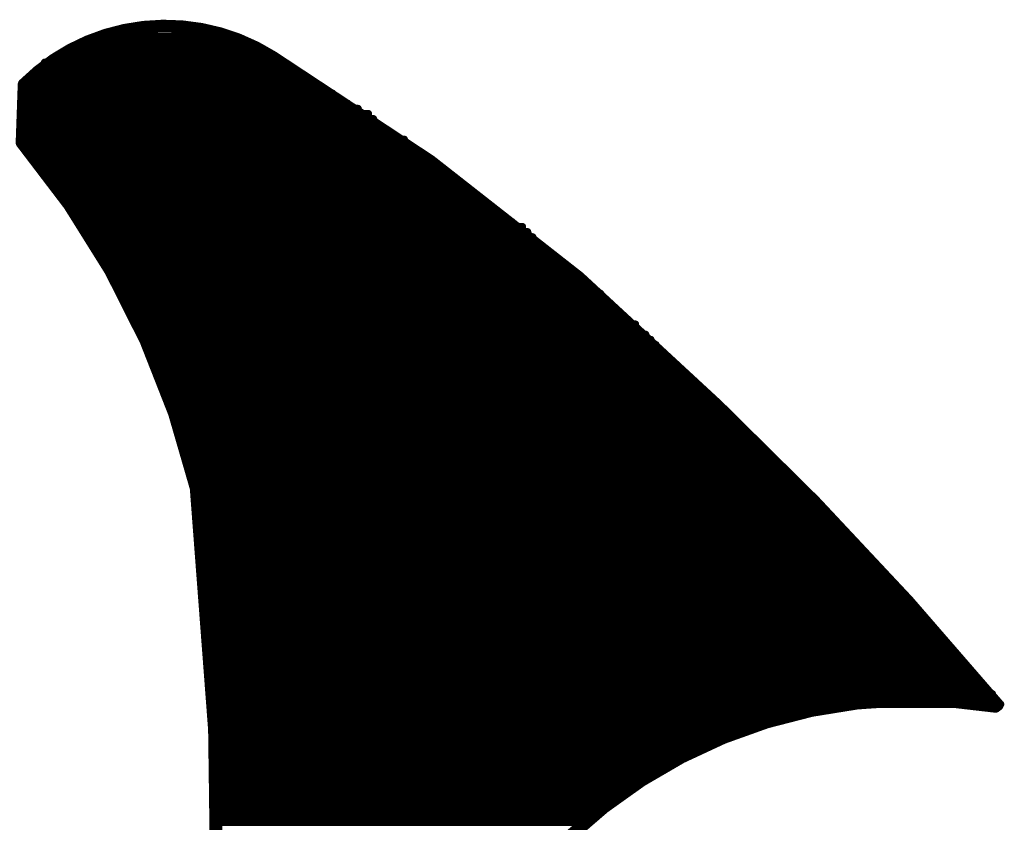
# Model space of a CAD drawing. Extents: x -3908 to 11948, y -2965 to 7442.
# Tile 22 of 43: x 3703 to 3856, y 1516 to 1641. Entities that reach past the tile are written whole.
import ezdxf

# ---------------------------------------------------------------- set-up
doc = ezdxf.new("R2010")
doc.units = 0
doc.header["$MEASUREMENT"] = 0
doc.layers.get('0').update_dxf_attribs({"linetype": 'CONTINUOUS'})
doc.layers.add('2D_LINE_26', color=7, linetype='CONTINUOUS')

# ---------------------------------------------------------------- blocks, each defined once
blk = doc.blocks.new('SMOOTH_1$2')
at = {"const_width": 0.6}
blk.add_lwpolyline([(-0.3, 0, 1), (0.3, 0, 1)], format="xyb", close=True, dxfattribs=at)
blk = doc.blocks.new('SMOOTH_2')
at = {"const_width": 1}
blk.add_lwpolyline([(-0.5, 0, 1), (0.5, 0, 1)], format="xyb", close=True, dxfattribs=at)
blk = doc.blocks.new('DRAWING_542')
at = {"layer": '2D_LINE_26', "const_width": 2}
for points in [[(171.6, 227.12, 0.028806), (128, 273.68, 0.061163), (58.72, 328, 0.351175), (20, 323.76), (19.68, 314.72, -0.115704), (46.8, 260.88, -0.046722), (48.32, 147.68)], [(49.44, 146.56), (74.32, 157.84, -0.121013), (99.84, 201.28, -0.258152), (171.28, 226.88)]]:
    blk.add_lwpolyline(points, format="xyb", dxfattribs=at)
at = {"layer": '2D_LINE_26', "const_width": 1.2}
for points in [[(31.84, 331.2), (51.44, 331.2)], [(28.4, 329.6), (55.68, 329.6)], [(30, 330.4), (53.6, 330.4)], [(24.96, 328), (58.08, 328)], [(26.32, 328.8), (56.4, 328.8)], [(22.4, 326.4), (60.96, 326.4)], [(23.2, 327.2), (59.52, 327.2)], [(20.8, 324.8), (62.4, 324.8)], [(21.6, 325.6), (62.32, 325.6)], [(20, 324), (64, 324)], [(20, 323.2), (66.4, 323.2)], [(20, 322.4), (68, 322.4)], [(20, 321.6), (68, 321.6)], [(20, 320.8), (70.4, 320.8)], [(20, 320), (72, 320)], [(20, 319.2), (73.6, 319.2)], [(20, 318.4), (74.4, 318.4)], [(20, 317.6), (75.2, 317.6)], [(20, 316.8), (76.08, 316.8)], [(20.8, 316), (77.28, 316)], [(20.8, 315.2), (79.2, 315.2)], [(20.8, 314.4), (79.04, 314.4)], [(21.6, 313.6), (80.64, 313.6)], [(21.6, 312.8), (81.84, 312.8)], [(22.4, 312), (82.48, 312)], [(22.4, 311.2), (84, 311.2)], [(23.28, 310.4), (85.6, 310.4)], [(24, 309.6), (86.32, 309.6)], [(24.8, 308.8), (87.12, 308.8)], [(25.6, 308), (88, 308)], [(25.6, 307.2), (89.6, 307.2)], [(27.2, 306.4), (90.16, 306.4)], [(26.8, 305.6), (91.44, 305.6)], [(28, 304.8), (92.4, 304.8)], [(28, 304), (93.52, 304)], [(28.48, 303.2), (94.72, 303.2)], [(29.6, 302.4), (95.92, 302.4)], [(29.6, 301.6), (97.6, 301.6)], [(30.4, 300.8), (98.4, 300.8)], [(31.2, 300), (99.2, 300)], [(31.2, 299.2), (99.68, 299.2)], [(32, 298.4), (100.8, 298.4)], [(32.8, 297.6), (101.44, 297.6)], [(32.8, 296.8), (102.48, 296.8)], [(32.8, 296), (104, 296)], [(33.6, 295.2), (104.4, 295.2)], [(33.6, 294.4), (105.6, 294.4)], [(33.6, 293.6), (106.4, 293.6)], [(35.2, 292.8), (107.2, 292.8)], [(36, 292), (108.8, 292)], [(36, 291.2), (109.76, 291.2)], [(36, 290.4), (110.4, 290.4)], [(36.8, 289.6), (111.36, 289.6)], [(36.8, 288.8), (111.84, 288.8)], [(36.8, 288), (112.8, 288)], [(38.4, 287.2), (113.6, 287.2)], [(38.4, 286.4), (115.2, 286.4)], [(38.4, 285.6), (115.12, 285.6)], [(38.4, 284.8), (116.8, 284.8)], [(39.2, 284), (117.6, 284)], [(39.2, 283.2), (118.4, 283.2)], [(39.2, 282.4), (118.4, 282.4)], [(40.8, 281.6), (120, 281.6)], [(40.8, 280.8), (120.8, 280.8)], [(41.6, 280), (121.44, 280)], [(41.6, 279.2), (122.4, 279.2)], [(41.6, 278.4), (122.4, 278.4)], [(41.6, 277.6), (123.2, 277.6)], [(41.6, 276.8), (124.72, 276.8)], [(42.4, 276), (125.36, 276)], [(42.4, 275.2), (126.08, 275.2)], [(42.4, 274.4), (126.4, 274.4)], [(43.28, 273.6), (127.68, 273.6)], [(44, 272.8), (128, 272.8)], [(44, 272), (128.8, 272)], [(44, 271.2), (130.4, 271.2)], [(44.8, 270.4), (131.12, 270.4)], [(44.8, 269.6), (131.2, 269.6)], [(44.8, 268.8), (132, 268.8)], [(44.8, 268), (133.44, 268)], [(44.8, 267.2), (133.6, 267.2)], [(45.36, 266.4), (134.4, 266.4)], [(45.6, 264.8), (136.88, 264.8)], [(45.84, 265.6), (136, 265.6)], [(46, 264), (136.8, 264)], [(46.16, 263.2), (138.4, 263.2)], [(46.24, 262.4), (139.12, 262.4)], [(46.32, 261.6), (139.2, 261.6)], [(47.2, 260.8), (140, 260.8)], [(47.2, 260), (141.68, 260)], [(47.2, 259.2), (142.4, 259.2)], [(47.2, 258.4), (142.4, 258.4)], [(47.2, 257.6), (143.2, 257.6)], [(47.2, 256.8), (144.64, 256.8)], [(47.2, 256), (145.28, 256)], [(47.2, 255.2), (145.6, 255.2)], [(47.2, 254.4), (146.4, 254.4)], [(47.2, 253.6), (147.84, 253.6)], [(47.2, 252.8), (148, 252.8)], [(47.6, 252), (148.8, 252)], [(47.6, 251.2), (148.8, 251.2)], [(48, 250.4), (150.4, 250.4)], [(48, 249.6), (151.2, 249.6)], [(48, 248.8), (152, 248.8)], [(48, 248), (152, 248)], [(48, 247.2), (153.6, 247.2)], [(48, 246.4), (154.4, 246.4)], [(48, 245.6), (154.4, 245.6)], [(48, 244.8), (156, 244.8)], [(48, 244), (156, 244)], [(48, 243.2), (157.6, 243.2)], [(48.4, 242.4), (157.6, 242.4)], [(48.4, 241.6), (158, 241.6)], [(48.56, 240.8), (158.64, 240.8)], [(48.64, 240), (159.44, 240)], [(49.6, 239.2), (160, 239.2)], [(49.6, 238.4), (161.12, 238.4)], [(49.6, 237.6), (162.08, 237.6)], [(49.6, 236.8), (162.72, 236.8)], [(49.6, 236), (163.52, 236)], [(49.6, 235.2), (164.24, 235.2)], [(49.6, 234.4), (165.04, 234.4)], [(49.6, 233.6), (165.76, 233.6)], [(49.6, 232.8), (166.48, 232.8)], [(49.6, 232), (167.36, 232)], [(49.6, 231.2), (168.32, 231.2)], [(49.6, 230.4), (168.8, 230.4)], [(49.6, 229.6), (169.76, 229.6)], [(49.6, 228.8), (170.8, 228.8)], [(49.6, 228), (171.28, 228)], [(49.6, 227.2), (172.08, 227.2)], [(49.6, 226.4), (142.4, 226.4)], [(49.6, 225.6), (140.08, 225.6)], [(49.6, 224.8), (137.6, 224.8)], [(49.6, 224), (133.6, 224)], [(49.6, 223.2), (132.96, 223.2)], [(49.6, 222.4), (131.2, 222.4)], [(49.6, 221.6), (128.8, 221.6)], [(50.4, 220.8), (125.6, 220.8)], [(50.4, 220), (124, 220)], [(50.4, 219.2), (123.2, 219.2)], [(50.4, 218.4), (121.6, 218.4)], [(50.4, 217.6), (120, 217.6)], [(50.4, 216.8), (118.4, 216.8)], [(50.4, 216), (117.04, 216)], [(50.4, 215.2), (115.2, 215.2)], [(50.4, 214.4), (115.2, 214.4)], [(50.4, 213.6), (113.68, 213.6)], [(50.4, 212.8), (112.8, 212.8)], [(50.4, 212), (111.12, 212)], [(50.4, 211.2), (110.16, 211.2)], [(50.4, 210.4), (109.6, 210.4)], [(50.4, 209.6), (108, 209.6)], [(50.4, 208.8), (107.2, 208.8)]]:
    blk.add_lwpolyline(points, dxfattribs=at)
at = {"layer": '2D_LINE_26'}
for name, p in [('SMOOTH_1$2', (31.84, 331.2)), ('SMOOTH_1$2', (51.44, 331.2)), ('SMOOTH_1$2', (28.4, 329.6)), ('SMOOTH_1$2', (30, 330.4)), ('SMOOTH_1$2', (53.6, 330.4)), ('SMOOTH_1$2', (55.68, 329.6)), ('SMOOTH_1$2', (24.96, 328)), ('SMOOTH_1$2', (26.32, 328.8)), ('SMOOTH_1$2', (56.4, 328.8)), ('SMOOTH_1$2', (58.08, 328)), ('SMOOTH_2', (58.72, 328)), ('SMOOTH_1$2', (22.4, 326.4)), ('SMOOTH_1$2', (23.2, 327.2)), ('SMOOTH_1$2', (59.52, 327.2)), ('SMOOTH_1$2', (60.96, 326.4)), ('SMOOTH_1$2', (20.8, 324.8)), ('SMOOTH_1$2', (21.6, 325.6)), ('SMOOTH_1$2', (62.32, 325.6)), ('SMOOTH_1$2', (62.4, 324.8)), ('SMOOTH_2', (20, 323.76)), ('SMOOTH_1$2', (20, 324)), ('SMOOTH_1$2', (20, 323.2)), ('SMOOTH_1$2', (64, 324)), ('SMOOTH_1$2', (66.4, 323.2)), ('SMOOTH_1$2', (20, 322.4)), ('SMOOTH_1$2', (20, 321.6)), ('SMOOTH_1$2', (68, 322.4)), ('SMOOTH_1$2', (68, 321.6)), ('SMOOTH_1$2', (20, 320.8)), ('SMOOTH_1$2', (20, 320)), ('SMOOTH_1$2', (70.4, 320.8)), ('SMOOTH_1$2', (72, 320)), ('SMOOTH_1$2', (20, 319.2)), ('SMOOTH_1$2', (73.6, 319.2)), ('SMOOTH_1$2', (20, 318.4)), ('SMOOTH_1$2', (20, 317.6)), ('SMOOTH_1$2', (74.4, 318.4)), ('SMOOTH_1$2', (75.2, 317.6)), ('SMOOTH_1$2', (20, 316.8)), ('SMOOTH_1$2', (20.8, 316)), ('SMOOTH_1$2', (76.08, 316.8)), ('SMOOTH_1$2', (77.28, 316)), ('SMOOTH_2', (19.68, 314.72)), ('SMOOTH_1$2', (20.8, 315.2)), ('SMOOTH_1$2', (20.8, 314.4)), ('SMOOTH_1$2', (79.04, 314.4)), ('SMOOTH_1$2', (79.2, 315.2)), ('SMOOTH_1$2', (21.6, 313.6)), ('SMOOTH_1$2', (21.6, 312.8)), ('SMOOTH_1$2', (80.64, 313.6)), ('SMOOTH_1$2', (81.84, 312.8)), ('SMOOTH_1$2', (22.4, 312)), ('SMOOTH_1$2', (22.4, 311.2)), ('SMOOTH_1$2', (82.48, 312)), ('SMOOTH_1$2', (84, 311.2)), ('SMOOTH_1$2', (23.28, 310.4)), ('SMOOTH_1$2', (24, 309.6)), ('SMOOTH_1$2', (85.6, 310.4)), ('SMOOTH_1$2', (86.32, 309.6)), ('SMOOTH_1$2', (24.8, 308.8)), ('SMOOTH_1$2', (25.6, 308)), ('SMOOTH_1$2', (87.12, 308.8)), ('SMOOTH_1$2', (88, 308)), ('SMOOTH_1$2', (25.6, 307.2)), ('SMOOTH_1$2', (27.2, 306.4)), ('SMOOTH_1$2', (89.6, 307.2)), ('SMOOTH_1$2', (90.16, 306.4)), ('SMOOTH_1$2', (26.8, 305.6)), ('SMOOTH_1$2', (28, 304.8)), ('SMOOTH_1$2', (91.44, 305.6)), ('SMOOTH_1$2', (92.4, 304.8)), ('SMOOTH_1$2', (28, 304)), ('SMOOTH_1$2', (28.48, 303.2)), ('SMOOTH_1$2', (93.52, 304)), ('SMOOTH_1$2', (94.72, 303.2)), ('SMOOTH_1$2', (29.6, 302.4)), ('SMOOTH_1$2', (29.6, 301.6)), ('SMOOTH_1$2', (95.92, 302.4)), ('SMOOTH_1$2', (97.6, 301.6)), ('SMOOTH_1$2', (30.4, 300.8)), ('SMOOTH_1$2', (98.4, 300.8)), ('SMOOTH_1$2', (31.2, 300)), ('SMOOTH_1$2', (31.2, 299.2)), ('SMOOTH_1$2', (99.2, 300)), ('SMOOTH_1$2', (99.68, 299.2)), ('SMOOTH_1$2', (32, 298.4)), ('SMOOTH_1$2', (32.8, 297.6)), ('SMOOTH_1$2', (100.8, 298.4)), ('SMOOTH_1$2', (101.44, 297.6)), ('SMOOTH_1$2', (32.8, 296.8)), ('SMOOTH_1$2', (32.8, 296)), ('SMOOTH_1$2', (102.48, 296.8)), ('SMOOTH_1$2', (104, 296)), ('SMOOTH_1$2', (33.6, 295.2)), ('SMOOTH_1$2', (33.6, 294.4)), ('SMOOTH_1$2', (104.4, 295.2)), ('SMOOTH_1$2', (105.6, 294.4)), ('SMOOTH_1$2', (33.6, 293.6)), ('SMOOTH_1$2', (35.2, 292.8)), ('SMOOTH_1$2', (106.4, 293.6)), ('SMOOTH_1$2', (107.2, 292.8)), ('SMOOTH_1$2', (36, 292)), ('SMOOTH_1$2', (36, 291.2)), ('SMOOTH_1$2', (108.8, 292)), ('SMOOTH_1$2', (109.76, 291.2)), ('SMOOTH_1$2', (36, 290.4)), ('SMOOTH_1$2', (36.8, 289.6)), ('SMOOTH_1$2', (110.4, 290.4)), ('SMOOTH_1$2', (111.36, 289.6)), ('SMOOTH_1$2', (36.8, 288.8)), ('SMOOTH_1$2', (36.8, 288)), ('SMOOTH_1$2', (111.84, 288.8)), ('SMOOTH_1$2', (112.8, 288)), ('SMOOTH_1$2', (38.4, 287.2)), ('SMOOTH_1$2', (38.4, 286.4)), ('SMOOTH_1$2', (113.6, 287.2)), ('SMOOTH_1$2', (115.2, 286.4)), ('SMOOTH_1$2', (38.4, 285.6)), ('SMOOTH_1$2', (38.4, 284.8)), ('SMOOTH_1$2', (115.12, 285.6)), ('SMOOTH_1$2', (116.8, 284.8)), ('SMOOTH_1$2', (39.2, 284)), ('SMOOTH_1$2', (39.2, 283.2)), ('SMOOTH_1$2', (117.6, 284)), ('SMOOTH_1$2', (118.4, 283.2)), ('SMOOTH_1$2', (39.2, 282.4)), ('SMOOTH_1$2', (118.4, 282.4)), ('SMOOTH_1$2', (40.8, 281.6)), ('SMOOTH_1$2', (40.8, 280.8)), ('SMOOTH_1$2', (120, 281.6)), ('SMOOTH_1$2', (120.8, 280.8)), ('SMOOTH_1$2', (41.6, 280)), ('SMOOTH_1$2', (41.6, 279.2)), ('SMOOTH_1$2', (121.44, 280)), ('SMOOTH_1$2', (122.4, 279.2)), ('SMOOTH_1$2', (41.6, 278.4)), ('SMOOTH_1$2', (41.6, 277.6)), ('SMOOTH_1$2', (122.4, 278.4)), ('SMOOTH_1$2', (123.2, 277.6)), ('SMOOTH_1$2', (41.6, 276.8)), ('SMOOTH_1$2', (42.4, 276)), ('SMOOTH_1$2', (124.72, 276.8)), ('SMOOTH_1$2', (125.36, 276)), ('SMOOTH_1$2', (42.4, 275.2)), ('SMOOTH_1$2', (42.4, 274.4)), ('SMOOTH_1$2', (126.08, 275.2)), ('SMOOTH_1$2', (126.4, 274.4)), ('SMOOTH_2', (128, 273.68)), ('SMOOTH_1$2', (43.28, 273.6)), ('SMOOTH_1$2', (44, 272.8)), ('SMOOTH_1$2', (127.68, 273.6)), ('SMOOTH_1$2', (128, 272.8)), ('SMOOTH_1$2', (44, 272)), ('SMOOTH_1$2', (44, 271.2)), ('SMOOTH_1$2', (128.8, 272)), ('SMOOTH_1$2', (130.4, 271.2)), ('SMOOTH_1$2', (44.8, 270.4)), ('SMOOTH_1$2', (44.8, 269.6)), ('SMOOTH_1$2', (131.12, 270.4)), ('SMOOTH_1$2', (131.2, 269.6)), ('SMOOTH_1$2', (44.8, 268.8)), ('SMOOTH_1$2', (44.8, 268)), ('SMOOTH_1$2', (132, 268.8)), ('SMOOTH_1$2', (133.44, 268)), ('SMOOTH_1$2', (44.8, 267.2)), ('SMOOTH_1$2', (45.36, 266.4)), ('SMOOTH_1$2', (133.6, 267.2)), ('SMOOTH_1$2', (134.4, 266.4)), ('SMOOTH_1$2', (45.6, 264.8)), ('SMOOTH_1$2', (45.84, 265.6)), ('SMOOTH_1$2', (136, 265.6)), ('SMOOTH_1$2', (136.88, 264.8)), ('SMOOTH_1$2', (46, 264)), ('SMOOTH_1$2', (136.8, 264)), ('SMOOTH_1$2', (46.16, 263.2)), ('SMOOTH_1$2', (46.24, 262.4)), ('SMOOTH_1$2', (138.4, 263.2)), ('SMOOTH_1$2', (139.12, 262.4)), ('SMOOTH_1$2', (46.32, 261.6)), ('SMOOTH_2', (46.8, 260.88)), ('SMOOTH_1$2', (47.2, 260.8)), ('SMOOTH_1$2', (139.2, 261.6)), ('SMOOTH_1$2', (140, 260.8)), ('SMOOTH_1$2', (47.2, 260)), ('SMOOTH_1$2', (47.2, 259.2)), ('SMOOTH_1$2', (141.68, 260)), ('SMOOTH_1$2', (142.4, 259.2)), ('SMOOTH_1$2', (47.2, 258.4)), ('SMOOTH_1$2', (47.2, 257.6)), ('SMOOTH_1$2', (142.4, 258.4)), ('SMOOTH_1$2', (143.2, 257.6)), ('SMOOTH_1$2', (47.2, 256.8)), ('SMOOTH_1$2', (47.2, 256)), ('SMOOTH_1$2', (144.64, 256.8)), ('SMOOTH_1$2', (145.28, 256)), ('SMOOTH_1$2', (47.2, 255.2)), ('SMOOTH_1$2', (47.2, 254.4)), ('SMOOTH_1$2', (145.6, 255.2)), ('SMOOTH_1$2', (146.4, 254.4)), ('SMOOTH_1$2', (47.2, 253.6)), ('SMOOTH_1$2', (47.2, 252.8)), ('SMOOTH_1$2', (147.84, 253.6)), ('SMOOTH_1$2', (148, 252.8)), ('SMOOTH_1$2', (47.6, 252)), ('SMOOTH_1$2', (47.6, 251.2)), ('SMOOTH_1$2', (148.8, 252)), ('SMOOTH_1$2', (148.8, 251.2)), ('SMOOTH_1$2', (48, 250.4)), ('SMOOTH_1$2', (48, 249.6)), ('SMOOTH_1$2', (150.4, 250.4)), ('SMOOTH_1$2', (151.2, 249.6)), ('SMOOTH_1$2', (48, 248.8)), ('SMOOTH_1$2', (48, 248)), ('SMOOTH_1$2', (152, 248.8)), ('SMOOTH_1$2', (152, 248)), ('SMOOTH_1$2', (48, 247.2)), ('SMOOTH_1$2', (48, 246.4)), ('SMOOTH_1$2', (153.6, 247.2)), ('SMOOTH_1$2', (154.4, 246.4)), ('SMOOTH_1$2', (48, 245.6)), ('SMOOTH_1$2', (48, 244.8)), ('SMOOTH_1$2', (154.4, 245.6)), ('SMOOTH_1$2', (156, 244.8)), ('SMOOTH_1$2', (48, 244)), ('SMOOTH_1$2', (156, 244)), ('SMOOTH_1$2', (48, 243.2)), ('SMOOTH_1$2', (48.4, 242.4)), ('SMOOTH_1$2', (157.6, 243.2)), ('SMOOTH_1$2', (157.6, 242.4)), ('SMOOTH_1$2', (48.4, 241.6)), ('SMOOTH_1$2', (48.56, 240.8)), ('SMOOTH_1$2', (158, 241.6)), ('SMOOTH_1$2', (158.64, 240.8)), ('SMOOTH_1$2', (48.64, 240)), ('SMOOTH_1$2', (49.6, 239.2)), ('SMOOTH_1$2', (159.44, 240)), ('SMOOTH_1$2', (160, 239.2)), ('SMOOTH_1$2', (49.6, 238.4)), ('SMOOTH_1$2', (49.6, 237.6)), ('SMOOTH_1$2', (161.12, 238.4)), ('SMOOTH_1$2', (162.08, 237.6)), ('SMOOTH_1$2', (49.6, 236.8)), ('SMOOTH_1$2', (49.6, 236)), ('SMOOTH_1$2', (162.72, 236.8)), ('SMOOTH_1$2', (163.52, 236)), ('SMOOTH_1$2', (49.6, 235.2)), ('SMOOTH_1$2', (49.6, 234.4)), ('SMOOTH_1$2', (164.24, 235.2)), ('SMOOTH_1$2', (165.04, 234.4)), ('SMOOTH_1$2', (49.6, 233.6)), ('SMOOTH_1$2', (49.6, 232.8)), ('SMOOTH_1$2', (165.76, 233.6)), ('SMOOTH_1$2', (166.48, 232.8)), ('SMOOTH_1$2', (49.6, 232)), ('SMOOTH_1$2', (49.6, 231.2)), ('SMOOTH_1$2', (167.36, 232)), ('SMOOTH_1$2', (168.32, 231.2)), ('SMOOTH_1$2', (49.6, 230.4)), ('SMOOTH_1$2', (49.6, 229.6)), ('SMOOTH_1$2', (168.8, 230.4)), ('SMOOTH_1$2', (169.76, 229.6)), ('SMOOTH_1$2', (49.6, 228.8)), ('SMOOTH_1$2', (49.6, 228)), ('SMOOTH_1$2', (170.8, 228.8)), ('SMOOTH_1$2', (171.28, 228)), ('SMOOTH_1$2', (49.6, 227.2)), ('SMOOTH_1$2', (49.6, 226.4)), ('SMOOTH_1$2', (142.4, 226.4)), ('SMOOTH_2', (171.28, 226.88)), ('SMOOTH_2', (171.6, 227.12)), ('SMOOTH_1$2', (172.08, 227.2)), ('SMOOTH_1$2', (49.6, 225.6)), ('SMOOTH_1$2', (140.08, 225.6)), ('SMOOTH_1$2', (49.6, 224.8)), ('SMOOTH_1$2', (49.6, 224)), ('SMOOTH_1$2', (133.6, 224)), ('SMOOTH_1$2', (137.6, 224.8)), ('SMOOTH_1$2', (49.6, 223.2)), ('SMOOTH_1$2', (49.6, 222.4)), ('SMOOTH_1$2', (131.2, 222.4)), ('SMOOTH_1$2', (132.96, 223.2)), ('SMOOTH_1$2', (49.6, 221.6)), ('SMOOTH_1$2', (50.4, 220.8)), ('SMOOTH_1$2', (125.6, 220.8)), ('SMOOTH_1$2', (128.8, 221.6)), ('SMOOTH_1$2', (50.4, 220)), ('SMOOTH_1$2', (50.4, 219.2)), ('SMOOTH_1$2', (123.2, 219.2)), ('SMOOTH_1$2', (124, 220)), ('SMOOTH_1$2', (50.4, 218.4)), ('SMOOTH_1$2', (50.4, 217.6)), ('SMOOTH_1$2', (120, 217.6)), ('SMOOTH_1$2', (121.6, 218.4)), ('SMOOTH_1$2', (50.4, 216.8)), ('SMOOTH_1$2', (50.4, 216)), ('SMOOTH_1$2', (117.04, 216)), ('SMOOTH_1$2', (118.4, 216.8)), ('SMOOTH_1$2', (50.4, 215.2)), ('SMOOTH_1$2', (50.4, 214.4)), ('SMOOTH_1$2', (115.2, 215.2)), ('SMOOTH_1$2', (115.2, 214.4)), ('SMOOTH_1$2', (50.4, 213.6)), ('SMOOTH_1$2', (50.4, 212.8)), ('SMOOTH_1$2', (112.8, 212.8)), ('SMOOTH_1$2', (113.68, 213.6)), ('SMOOTH_1$2', (50.4, 212)), ('SMOOTH_1$2', (50.4, 211.2)), ('SMOOTH_1$2', (110.16, 211.2)), ('SMOOTH_1$2', (111.12, 212)), ('SMOOTH_1$2', (50.4, 210.4)), ('SMOOTH_1$2', (50.4, 209.6)), ('SMOOTH_1$2', (108, 209.6)), ('SMOOTH_1$2', (109.6, 210.4)), ('SMOOTH_1$2', (50.4, 208.8)), ('SMOOTH_1$2', (107.2, 208.8))]:
    blk.add_blockref(name, p, dxfattribs=at)

msp = doc.modelspace()

# ---------------------------------------------------------------- block references
msp.add_blockref('DRAWING_542', (3683.75, 1307.5))

doc.saveas('drawing.dxf')
